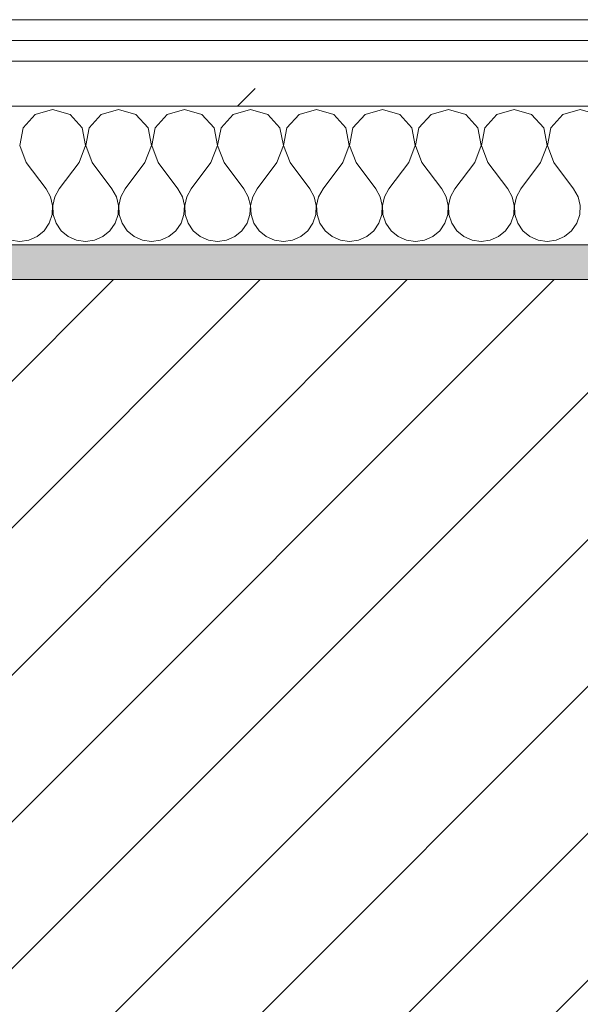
# Model space of a CAD drawing. Header units: millimetres. Extents: x -40968 to 11883, y -18816 to 4378.
# Tile 51 of 209: x -20705 to -20543, y -1413 to -1129. Entities that reach past the tile are written whole.
import ezdxf

# ---------------------------------------------------------------- set-up
doc = ezdxf.new("R2010")
doc.units = ezdxf.units.MM
doc.header["$MEASUREMENT"] = 0
doc.linetypes.add('Wipeout_Contour', pattern=[1000, 0, -1000])
doc.layers.add('12_FAÇ_Façana', color=7, linetype='Continuous')
doc.layers.add('Nuevo_08_E_Envans secs', color=7, linetype='Continuous')
for name, color, linetype, lineweight, true_color in [('12_FAÇ_Façana_Pluma_Nº__176', 7, 'Continuous', 15, 0x93a0c6), ('Nuevo_08_E_Envans secs_Pluma_Nº__102', 7, 'Continuous', 5, 0xcccccc), ('Nuevo_08_E_Envans secs_Pluma_Nº__171', 171, 'Continuous', 13, 0xaaaaff), ('Nuevo_08_E_Envans secs_Pluma_Nº__177', 7, 'Continuous', 15, 0xf7e046)]:
    doc.layers.add(name, color=color, linetype=linetype, lineweight=lineweight, true_color=true_color)
for name, color, linetype, lineweight in [('12_FAÇ_Façana_Pluma_Nº__2', 8, 'Continuous', 5), ('12_FAÇ_Façana_Pluma_Nº__7', 7, 'Continuous', 5), ('Nuevo_08_E_Envans secs_Pluma_Nº__1', 7, 'Continuous', 5)]:
    doc.layers.add(name, color=color, linetype=linetype, lineweight=lineweight)
pattern_1 = [(45, (0, 0), (-183.8478, 183.8478), [195, -65]), (45, (7e-14, 183.85), (-183.8478, 183.8478), [195, -65])]

# ---------------------------------------------------------------- blocks, each defined once
blk = doc.blocks.new('Muro_14_1', base_point=(-24166.43, -1193.98))
at = {"layer": '12_FAÇ_Façana_Pluma_Nº__176', "linetype": 'Continuous', "lineweight": 0, "true_color": 0x495063}
blk.add_hatch(color=251, dxfattribs=at).paths.add_polyline_path([(-21518.13, -1193.97), (-21518.13, -1203.98), (-20233.93, -1203.98), (-20233.93, -1193.98)])
at = {"layer": '12_FAÇ_Façana_Pluma_Nº__2', "linetype": 'Continuous', "lineweight": 5}
h = blk.add_hatch(dxfattribs=at)
h.set_pattern_fill('Ceramic_0001', color=8, style=0, pattern_type=2)
h.set_pattern_definition([(45, (0, 0), (-21.213203, 21.213203), [])])
h.paths.add_polyline_path([(-21518.13, -1418.98), (-20233.93, -1418.98), (-20233.93, -1203.98), (-21518.13, -1203.98)])
at = {"layer": '12_FAÇ_Façana_Pluma_Nº__7', "color": 7, "linetype": 'Continuous', "lineweight": 5}
blk.add_line((-20233.93, -1203.98), (-21518.13, -1203.98), dxfattribs=at)
at = {"layer": '12_FAÇ_Façana_Pluma_Nº__7', "color": 7, "linetype": 'Continuous', "lineweight": 5, "flags": 128}
blk.add_lwpolyline([(-20233.93, -1193.98), (-21518.13, -1193.98)], dxfattribs=at)
blk = doc.blocks.new('*X229')
at = {"layer": 'Nuevo_08_E_Envans secs_Pluma_Nº__102', "color": 254, "linetype": 'Continuous', "lineweight": 5, "true_color": 0xcccccc}
for p, q in [((-20700.25, -1156.35), (-20703.76, -1160.19)), ((-20695.24, -1154.93), (-20700.25, -1156.35)), ((-20690.23, -1156.35), (-20695.24, -1154.93)), ((-20686.72, -1160.19), (-20690.23, -1156.35)), ((-20681.2, -1156.35), (-20684.71, -1160.19)), ((-20676.19, -1154.93), (-20681.2, -1156.35)), ((-20671.18, -1156.35), (-20676.19, -1154.93)), ((-20667.67, -1160.19), (-20671.18, -1156.35)), ((-20662.15, -1156.35), (-20665.66, -1160.19)), ((-20657.14, -1154.93), (-20662.15, -1156.35)), ((-20652.14, -1156.35), (-20657.14, -1154.93)), ((-20648.62, -1160.19), (-20652.14, -1156.35)), ((-20643.1, -1156.35), (-20646.61, -1160.19)), ((-20638.1, -1154.93), (-20643.1, -1156.35)), ((-20633.09, -1156.35), (-20638.1, -1154.93)), ((-20629.58, -1160.19), (-20633.09, -1156.35)), ((-20624.05, -1156.35), (-20627.57, -1160.19)), ((-20619.05, -1154.93), (-20624.05, -1156.35)), ((-20614.04, -1156.35), (-20619.05, -1154.93)), ((-20610.53, -1160.19), (-20614.04, -1156.35)), ((-20605.01, -1156.35), (-20608.52, -1160.19)), ((-20600, -1154.93), (-20605.01, -1156.35)), ((-20594.99, -1156.35), (-20600, -1154.93)), ((-20591.48, -1160.19), (-20594.99, -1156.35)), ((-20585.96, -1156.35), (-20589.47, -1160.19)), ((-20580.95, -1154.93), (-20585.96, -1156.35)), ((-20575.95, -1156.35), (-20580.95, -1154.93)), ((-20572.43, -1160.19), (-20575.95, -1156.35)), ((-20566.91, -1156.35), (-20570.42, -1160.19)), ((-20561.9, -1154.93), (-20566.91, -1156.35)), ((-20556.9, -1156.35), (-20561.9, -1154.93)), ((-20553.39, -1160.19), (-20556.9, -1156.35)), ((-20547.86, -1156.35), (-20551.38, -1160.19)), ((-20542.86, -1154.93), (-20547.86, -1156.35)), ((-20537.85, -1156.35), (-20542.86, -1154.93)), ((-20703.76, -1160.19), (-20704.72, -1165.31)), ((-20685.75, -1165.31), (-20686.72, -1160.19)), ((-20684.71, -1160.19), (-20685.68, -1165.31)), ((-20666.71, -1165.31), (-20667.67, -1160.19)), ((-20665.66, -1160.19), (-20666.63, -1165.31)), ((-20647.66, -1165.31), (-20648.62, -1160.19)), ((-20646.61, -1160.19), (-20647.58, -1165.31)), ((-20628.61, -1165.31), (-20629.58, -1160.19)), ((-20627.57, -1160.19), (-20628.53, -1165.31)), ((-20609.56, -1165.31), (-20610.53, -1160.19)), ((-20608.52, -1160.19), (-20609.49, -1165.31)), ((-20590.51, -1165.31), (-20591.48, -1160.19)), ((-20589.47, -1160.19), (-20590.44, -1165.31)), ((-20571.47, -1165.31), (-20572.43, -1160.19)), ((-20570.42, -1160.19), (-20571.39, -1165.31)), ((-20552.42, -1165.31), (-20553.39, -1160.19)), ((-20551.38, -1160.19), (-20552.34, -1165.31)), ((-20704.72, -1165.31), (-20702.86, -1170.17)), ((-20687.62, -1170.17), (-20685.75, -1165.31)), ((-20685.68, -1165.31), (-20683.81, -1170.17)), ((-20668.57, -1170.17), (-20666.71, -1165.31)), ((-20666.63, -1165.31), (-20664.76, -1170.17)), ((-20649.52, -1170.17), (-20647.66, -1165.31)), ((-20647.58, -1165.31), (-20645.71, -1170.17)), ((-20630.48, -1170.17), (-20628.61, -1165.31)), ((-20628.53, -1165.31), (-20626.67, -1170.17)), ((-20611.43, -1170.17), (-20609.56, -1165.31)), ((-20609.49, -1165.31), (-20607.62, -1170.17)), ((-20592.38, -1170.17), (-20590.51, -1165.31)), ((-20590.44, -1165.31), (-20588.57, -1170.17)), ((-20573.33, -1170.17), (-20571.47, -1165.31)), ((-20571.39, -1165.31), (-20569.52, -1170.17)), ((-20554.29, -1170.17), (-20552.42, -1165.31)), ((-20552.34, -1165.31), (-20550.48, -1170.17)), ((-20702.86, -1170.17), (-20697.14, -1177.79)), ((-20687.62, -1170.17), (-20693.33, -1177.79)), ((-20683.81, -1170.17), (-20678.1, -1177.79)), ((-20668.57, -1170.17), (-20674.29, -1177.79)), ((-20664.76, -1170.17), (-20659.05, -1177.79)), ((-20649.52, -1170.17), (-20655.24, -1177.79)), ((-20645.71, -1170.17), (-20640, -1177.79)), ((-20630.48, -1170.17), (-20636.19, -1177.79)), ((-20626.67, -1170.17), (-20620.95, -1177.79)), ((-20611.43, -1170.17), (-20617.14, -1177.79)), ((-20607.62, -1170.17), (-20601.9, -1177.79)), ((-20592.38, -1170.17), (-20598.1, -1177.79)), ((-20588.57, -1170.17), (-20582.86, -1177.79)), ((-20573.33, -1170.17), (-20579.05, -1177.79)), ((-20569.52, -1170.17), (-20563.81, -1177.79)), ((-20554.29, -1170.17), (-20560, -1177.79)), ((-20550.48, -1170.17), (-20544.76, -1177.79)), ((-20695.87, -1180.08), (-20697.14, -1177.79)), ((-20693.33, -1177.79), (-20694.6, -1180.08)), ((-20676.82, -1180.08), (-20678.1, -1177.79)), ((-20674.29, -1177.79), (-20675.56, -1180.08)), ((-20657.78, -1180.08), (-20659.05, -1177.79)), ((-20655.24, -1177.79), (-20656.51, -1180.08)), ((-20638.73, -1180.08), (-20640, -1177.79)), ((-20636.19, -1177.79), (-20637.46, -1180.08)), ((-20619.68, -1180.08), (-20620.95, -1177.79)), ((-20617.14, -1177.79), (-20618.41, -1180.08)), ((-20600.63, -1180.08), (-20601.9, -1177.79)), ((-20598.1, -1177.79), (-20599.37, -1180.08)), ((-20581.59, -1180.08), (-20582.86, -1177.79)), ((-20579.05, -1177.79), (-20580.32, -1180.08)), ((-20562.54, -1180.08), (-20563.81, -1177.79)), ((-20560, -1177.79), (-20561.27, -1180.08)), ((-20543.49, -1180.08), (-20544.76, -1177.79)), ((-20695.28, -1182.64), (-20695.87, -1180.08)), ((-20695.4, -1185.27), (-20695.28, -1182.64)), ((-20694.6, -1180.08), (-20695.2, -1182.64)), ((-20695.2, -1182.64), (-20695.07, -1185.27)), ((-20676.23, -1182.64), (-20676.82, -1180.08)), ((-20676.36, -1185.27), (-20676.23, -1182.64)), ((-20675.56, -1180.08), (-20676.15, -1182.64)), ((-20676.15, -1182.64), (-20676.02, -1185.27)), ((-20657.18, -1182.64), (-20657.78, -1180.08)), ((-20657.31, -1185.27), (-20657.18, -1182.64)), ((-20656.51, -1180.08), (-20657.1, -1182.64)), ((-20657.1, -1182.64), (-20656.98, -1185.27)), ((-20638.13, -1182.64), (-20638.73, -1180.08)), ((-20638.26, -1185.27), (-20638.13, -1182.64)), ((-20637.46, -1180.08), (-20638.06, -1182.64)), ((-20638.06, -1182.64), (-20637.93, -1185.27)), ((-20619.09, -1182.64), (-20619.68, -1180.08)), ((-20619.21, -1185.27), (-20619.09, -1182.64)), ((-20618.41, -1180.08), (-20619.01, -1182.64)), ((-20619.01, -1182.64), (-20618.88, -1185.27)), ((-20600.04, -1182.64), (-20600.63, -1180.08)), ((-20600.17, -1185.27), (-20600.04, -1182.64)), ((-20599.37, -1180.08), (-20599.96, -1182.64)), ((-20599.96, -1182.64), (-20599.83, -1185.27)), ((-20580.99, -1182.64), (-20581.59, -1180.08)), ((-20581.12, -1185.27), (-20580.99, -1182.64)), ((-20580.32, -1180.08), (-20580.91, -1182.64)), ((-20580.91, -1182.64), (-20580.79, -1185.27)), ((-20561.94, -1182.64), (-20562.54, -1180.08)), ((-20562.07, -1185.27), (-20561.94, -1182.64)), ((-20561.27, -1180.08), (-20561.87, -1182.64)), ((-20561.87, -1182.64), (-20561.74, -1185.27)), ((-20542.9, -1182.64), (-20543.49, -1180.08)), ((-20543.02, -1185.27), (-20542.9, -1182.64)), ((-20696.24, -1187.76), (-20695.4, -1185.27)), ((-20695.07, -1185.27), (-20694.23, -1187.76)), ((-20677.2, -1187.76), (-20676.36, -1185.27)), ((-20676.02, -1185.27), (-20675.19, -1187.76)), ((-20658.15, -1187.76), (-20657.31, -1185.27)), ((-20656.98, -1185.27), (-20656.14, -1187.76)), ((-20639.1, -1187.76), (-20638.26, -1185.27)), ((-20637.93, -1185.27), (-20637.09, -1187.76)), ((-20620.05, -1187.76), (-20619.21, -1185.27)), ((-20618.88, -1185.27), (-20618.04, -1187.76)), ((-20601.01, -1187.76), (-20600.17, -1185.27)), ((-20599.83, -1185.27), (-20598.99, -1187.76)), ((-20581.96, -1187.76), (-20581.12, -1185.27)), ((-20580.79, -1185.27), (-20579.95, -1187.76)), ((-20562.91, -1187.76), (-20562.07, -1185.27)), ((-20561.74, -1185.27), (-20560.9, -1187.76)), ((-20543.86, -1187.76), (-20543.02, -1185.27)), ((-20697.73, -1189.92), (-20696.24, -1187.76)), ((-20694.23, -1187.76), (-20692.74, -1189.92)), ((-20678.68, -1189.92), (-20677.2, -1187.76)), ((-20675.19, -1187.76), (-20673.7, -1189.92)), ((-20659.64, -1189.92), (-20658.15, -1187.76)), ((-20656.14, -1187.76), (-20654.65, -1189.92)), ((-20640.59, -1189.92), (-20639.1, -1187.76)), ((-20637.09, -1187.76), (-20635.6, -1189.92)), ((-20621.54, -1189.92), (-20620.05, -1187.76)), ((-20618.04, -1187.76), (-20616.55, -1189.92)), ((-20602.49, -1189.92), (-20601.01, -1187.76)), ((-20598.99, -1187.76), (-20597.51, -1189.92)), ((-20583.45, -1189.92), (-20581.96, -1187.76)), ((-20579.95, -1187.76), (-20578.46, -1189.92)), ((-20564.4, -1189.92), (-20562.91, -1187.76)), ((-20560.9, -1187.76), (-20559.41, -1189.92)), ((-20545.35, -1189.92), (-20543.86, -1187.76)), ((-20699.75, -1191.6), (-20697.73, -1189.92)), ((-20692.74, -1189.92), (-20690.72, -1191.6)), ((-20680.71, -1191.6), (-20678.68, -1189.92)), ((-20673.7, -1189.92), (-20671.67, -1191.6)), ((-20661.66, -1191.6), (-20659.64, -1189.92)), ((-20654.65, -1189.92), (-20652.63, -1191.6)), ((-20642.61, -1191.6), (-20640.59, -1189.92)), ((-20635.6, -1189.92), (-20633.58, -1191.6)), ((-20623.56, -1191.6), (-20621.54, -1189.92)), ((-20616.55, -1189.92), (-20614.53, -1191.6)), ((-20604.52, -1191.6), (-20602.49, -1189.92)), ((-20597.51, -1189.92), (-20595.48, -1191.6)), ((-20585.47, -1191.6), (-20583.45, -1189.92)), ((-20578.46, -1189.92), (-20576.44, -1191.6)), ((-20566.42, -1191.6), (-20564.4, -1189.92)), ((-20559.41, -1189.92), (-20557.39, -1191.6)), ((-20547.37, -1191.6), (-20545.35, -1189.92)), ((-20707.36, -1192.66), (-20704.76, -1193.02)), ((-20704.76, -1193.02), (-20702.16, -1192.66)), ((-20702.16, -1192.66), (-20699.75, -1191.6)), ((-20690.72, -1191.6), (-20688.32, -1192.66)), ((-20688.32, -1192.66), (-20685.71, -1193.02)), ((-20685.71, -1193.02), (-20683.11, -1192.66)), ((-20683.11, -1192.66), (-20680.71, -1191.6)), ((-20671.67, -1191.6), (-20669.27, -1192.66)), ((-20669.27, -1192.66), (-20666.67, -1193.02)), ((-20666.67, -1193.02), (-20664.06, -1192.66)), ((-20664.06, -1192.66), (-20661.66, -1191.6)), ((-20652.63, -1191.6), (-20650.22, -1192.66)), ((-20650.22, -1192.66), (-20647.62, -1193.02)), ((-20647.62, -1193.02), (-20645.02, -1192.66)), ((-20645.02, -1192.66), (-20642.61, -1191.6)), ((-20633.58, -1191.6), (-20631.17, -1192.66)), ((-20631.17, -1192.66), (-20628.57, -1193.02)), ((-20628.57, -1193.02), (-20625.97, -1192.66)), ((-20625.97, -1192.66), (-20623.56, -1191.6)), ((-20614.53, -1191.6), (-20612.13, -1192.66)), ((-20612.13, -1192.66), (-20609.52, -1193.02)), ((-20609.52, -1193.02), (-20606.92, -1192.66)), ((-20606.92, -1192.66), (-20604.52, -1191.6)), ((-20595.48, -1191.6), (-20593.08, -1192.66)), ((-20593.08, -1192.66), (-20590.48, -1193.02)), ((-20590.48, -1193.02), (-20587.87, -1192.66)), ((-20587.87, -1192.66), (-20585.47, -1191.6)), ((-20576.44, -1191.6), (-20574.03, -1192.66)), ((-20574.03, -1192.66), (-20571.43, -1193.02)), ((-20571.43, -1193.02), (-20568.83, -1192.66)), ((-20568.83, -1192.66), (-20566.42, -1191.6)), ((-20557.39, -1191.6), (-20554.98, -1192.66)), ((-20554.98, -1192.66), (-20552.38, -1193.02)), ((-20552.38, -1193.02), (-20549.78, -1192.66)), ((-20549.78, -1192.66), (-20547.37, -1191.6))]:
    blk.add_line(p, q, dxfattribs=at)
blk = doc.blocks.new('Muro_90_1', base_point=(-20233.93, -1193.98))
at = {"layer": 'Nuevo_08_E_Envans secs_Pluma_Nº__1', "color": 7, "linetype": 'Continuous', "lineweight": 5, "flags": 128}
blk.add_lwpolyline([(-21518.13, -1193.98), (-20233.93, -1193.98)], dxfattribs=at)
at = {"color": 254, "linetype": 'Wipeout_Contour', "lineweight": 0, "ltscale": 86513.737601}
blk.add_wipeout([(-20233.93, -1128.98), (-22963.42, -1128.98), (-22963.42, -1134.98), (-20233.93, -1134.98)], dxfattribs=at).dxf.layer = 'Nuevo_08_E_Envans secs'
at = {"color": 254, "linetype": 'Wipeout_Contour', "lineweight": 0, "ltscale": 86517.020667}
blk.add_wipeout([(-20233.93, -1140.98), (-22963.42, -1140.98), (-22963.42, -1153.98), (-20233.93, -1153.98)], dxfattribs=at).dxf.layer = 'Nuevo_08_E_Envans secs'
at = {"layer": 'Nuevo_08_E_Envans secs_Pluma_Nº__171', "linetype": 'Continuous', "lineweight": 13, "true_color": 0xaaaaff}
h = blk.add_hatch(dxfattribs=at)
h.set_pattern_fill('Panellat_HPL_0001', color=161, style=0, pattern_type=2)
h.set_pattern_definition(pattern_1)
h.paths.add_polyline_path([(-20233.93, -1128.98), (-22963.42, -1128.98), (-22963.42, -1134.98), (-20233.93, -1134.98)])
at = {"layer": 'Nuevo_08_E_Envans secs_Pluma_Nº__177', "linetype": 'Continuous', "lineweight": 15, "true_color": 0xf7e046}
h = blk.add_hatch(dxfattribs=at)
h.set_pattern_fill('Panellat_HPL_0001', color=53, style=0, pattern_type=2)
h.set_pattern_definition(pattern_1)
h.paths.add_polyline_path([(-20233.93, -1140.98), (-22963.42, -1140.98), (-22963.42, -1153.98), (-20233.93, -1153.98)])
at = {"layer": 'Nuevo_08_E_Envans secs_Pluma_Nº__1', "color": 7, "linetype": 'Continuous', "lineweight": 5}
for p, q in [((-20233.93, -1134.98), (-22963.42, -1134.98)), ((-20233.93, -1140.98), (-22963.42, -1140.98)), ((-20233.93, -1153.98), (-22963.42, -1153.98))]:
    blk.add_line(p, q, dxfattribs=at)
at = {"layer": 'Nuevo_08_E_Envans secs_Pluma_Nº__1', "color": 7, "linetype": 'Continuous', "lineweight": 5, "flags": 128}
blk.add_lwpolyline([(-20233.93, -1128.98), (-22963.42, -1128.98)], dxfattribs=at)
at = {"layer": 'Nuevo_08_E_Envans secs', "color": 7, "lineweight": 20}
blk.add_blockref('*X229', (0, 0), dxfattribs=at)
blk = doc.blocks.new('*X479')
at = {"layer": 'Nuevo_08_E_Envans secs_Pluma_Nº__102', "color": 254, "linetype": 'Continuous', "lineweight": 5, "true_color": 0xcccccc}
for p, q in [((-20700.25, -1156.35), (-20703.76, -1160.19)), ((-20695.24, -1154.93), (-20700.25, -1156.35)), ((-20690.23, -1156.35), (-20695.24, -1154.93)), ((-20686.72, -1160.19), (-20690.23, -1156.35)), ((-20681.2, -1156.35), (-20684.71, -1160.19)), ((-20676.19, -1154.93), (-20681.2, -1156.35)), ((-20671.18, -1156.35), (-20676.19, -1154.93)), ((-20667.67, -1160.19), (-20671.18, -1156.35)), ((-20662.15, -1156.35), (-20665.66, -1160.19)), ((-20657.14, -1154.93), (-20662.15, -1156.35)), ((-20652.14, -1156.35), (-20657.14, -1154.93)), ((-20648.62, -1160.19), (-20652.14, -1156.35)), ((-20643.1, -1156.35), (-20646.61, -1160.19)), ((-20638.1, -1154.93), (-20643.1, -1156.35)), ((-20633.09, -1156.35), (-20638.1, -1154.93)), ((-20629.58, -1160.19), (-20633.09, -1156.35)), ((-20624.05, -1156.35), (-20627.57, -1160.19)), ((-20619.05, -1154.93), (-20624.05, -1156.35)), ((-20614.04, -1156.35), (-20619.05, -1154.93)), ((-20610.53, -1160.19), (-20614.04, -1156.35)), ((-20605.01, -1156.35), (-20608.52, -1160.19)), ((-20600, -1154.93), (-20605.01, -1156.35)), ((-20594.99, -1156.35), (-20600, -1154.93)), ((-20591.48, -1160.19), (-20594.99, -1156.35)), ((-20585.96, -1156.35), (-20589.47, -1160.19)), ((-20580.95, -1154.93), (-20585.96, -1156.35)), ((-20575.95, -1156.35), (-20580.95, -1154.93)), ((-20572.43, -1160.19), (-20575.95, -1156.35)), ((-20566.91, -1156.35), (-20570.42, -1160.19)), ((-20561.9, -1154.93), (-20566.91, -1156.35)), ((-20556.9, -1156.35), (-20561.9, -1154.93)), ((-20553.39, -1160.19), (-20556.9, -1156.35)), ((-20547.86, -1156.35), (-20551.38, -1160.19)), ((-20542.86, -1154.93), (-20547.86, -1156.35)), ((-20537.85, -1156.35), (-20542.86, -1154.93)), ((-20703.76, -1160.19), (-20704.72, -1165.31)), ((-20685.75, -1165.31), (-20686.72, -1160.19)), ((-20684.71, -1160.19), (-20685.68, -1165.31)), ((-20666.71, -1165.31), (-20667.67, -1160.19)), ((-20665.66, -1160.19), (-20666.63, -1165.31)), ((-20647.66, -1165.31), (-20648.62, -1160.19)), ((-20646.61, -1160.19), (-20647.58, -1165.31)), ((-20628.61, -1165.31), (-20629.58, -1160.19)), ((-20627.57, -1160.19), (-20628.53, -1165.31)), ((-20609.56, -1165.31), (-20610.53, -1160.19)), ((-20608.52, -1160.19), (-20609.49, -1165.31)), ((-20590.51, -1165.31), (-20591.48, -1160.19)), ((-20589.47, -1160.19), (-20590.44, -1165.31)), ((-20571.47, -1165.31), (-20572.43, -1160.19)), ((-20570.42, -1160.19), (-20571.39, -1165.31)), ((-20552.42, -1165.31), (-20553.39, -1160.19)), ((-20551.38, -1160.19), (-20552.34, -1165.31)), ((-20704.72, -1165.31), (-20702.86, -1170.17)), ((-20687.62, -1170.17), (-20685.75, -1165.31)), ((-20685.68, -1165.31), (-20683.81, -1170.17)), ((-20668.57, -1170.17), (-20666.71, -1165.31)), ((-20666.63, -1165.31), (-20664.76, -1170.17)), ((-20649.52, -1170.17), (-20647.66, -1165.31)), ((-20647.58, -1165.31), (-20645.71, -1170.17)), ((-20630.48, -1170.17), (-20628.61, -1165.31)), ((-20628.53, -1165.31), (-20626.67, -1170.17)), ((-20611.43, -1170.17), (-20609.56, -1165.31)), ((-20609.49, -1165.31), (-20607.62, -1170.17)), ((-20592.38, -1170.17), (-20590.51, -1165.31)), ((-20590.44, -1165.31), (-20588.57, -1170.17)), ((-20573.33, -1170.17), (-20571.47, -1165.31)), ((-20571.39, -1165.31), (-20569.52, -1170.17)), ((-20554.29, -1170.17), (-20552.42, -1165.31)), ((-20552.34, -1165.31), (-20550.48, -1170.17)), ((-20702.86, -1170.17), (-20697.14, -1177.79)), ((-20687.62, -1170.17), (-20693.33, -1177.79)), ((-20683.81, -1170.17), (-20678.1, -1177.79)), ((-20668.57, -1170.17), (-20674.29, -1177.79)), ((-20664.76, -1170.17), (-20659.05, -1177.79)), ((-20649.52, -1170.17), (-20655.24, -1177.79)), ((-20645.71, -1170.17), (-20640, -1177.79)), ((-20630.48, -1170.17), (-20636.19, -1177.79)), ((-20626.67, -1170.17), (-20620.95, -1177.79)), ((-20611.43, -1170.17), (-20617.14, -1177.79)), ((-20607.62, -1170.17), (-20601.9, -1177.79)), ((-20592.38, -1170.17), (-20598.1, -1177.79)), ((-20588.57, -1170.17), (-20582.86, -1177.79)), ((-20573.33, -1170.17), (-20579.05, -1177.79)), ((-20569.52, -1170.17), (-20563.81, -1177.79)), ((-20554.29, -1170.17), (-20560, -1177.79)), ((-20550.48, -1170.17), (-20544.76, -1177.79)), ((-20695.87, -1180.08), (-20697.14, -1177.79)), ((-20693.33, -1177.79), (-20694.6, -1180.08)), ((-20676.82, -1180.08), (-20678.1, -1177.79)), ((-20674.29, -1177.79), (-20675.56, -1180.08)), ((-20657.78, -1180.08), (-20659.05, -1177.79)), ((-20655.24, -1177.79), (-20656.51, -1180.08)), ((-20638.73, -1180.08), (-20640, -1177.79)), ((-20636.19, -1177.79), (-20637.46, -1180.08)), ((-20619.68, -1180.08), (-20620.95, -1177.79)), ((-20617.14, -1177.79), (-20618.41, -1180.08)), ((-20600.63, -1180.08), (-20601.9, -1177.79)), ((-20598.1, -1177.79), (-20599.37, -1180.08)), ((-20581.59, -1180.08), (-20582.86, -1177.79)), ((-20579.05, -1177.79), (-20580.32, -1180.08)), ((-20562.54, -1180.08), (-20563.81, -1177.79)), ((-20560, -1177.79), (-20561.27, -1180.08)), ((-20543.49, -1180.08), (-20544.76, -1177.79)), ((-20695.28, -1182.64), (-20695.87, -1180.08)), ((-20695.4, -1185.27), (-20695.28, -1182.64)), ((-20694.6, -1180.08), (-20695.2, -1182.64)), ((-20695.2, -1182.64), (-20695.07, -1185.27)), ((-20676.23, -1182.64), (-20676.82, -1180.08)), ((-20676.36, -1185.27), (-20676.23, -1182.64)), ((-20675.56, -1180.08), (-20676.15, -1182.64)), ((-20676.15, -1182.64), (-20676.02, -1185.27)), ((-20657.18, -1182.64), (-20657.78, -1180.08)), ((-20657.31, -1185.27), (-20657.18, -1182.64)), ((-20656.51, -1180.08), (-20657.1, -1182.64)), ((-20657.1, -1182.64), (-20656.98, -1185.27)), ((-20638.13, -1182.64), (-20638.73, -1180.08)), ((-20638.26, -1185.27), (-20638.13, -1182.64)), ((-20637.46, -1180.08), (-20638.06, -1182.64)), ((-20638.06, -1182.64), (-20637.93, -1185.27)), ((-20619.09, -1182.64), (-20619.68, -1180.08)), ((-20619.21, -1185.27), (-20619.09, -1182.64)), ((-20618.41, -1180.08), (-20619.01, -1182.64)), ((-20619.01, -1182.64), (-20618.88, -1185.27)), ((-20600.04, -1182.64), (-20600.63, -1180.08)), ((-20600.17, -1185.27), (-20600.04, -1182.64)), ((-20599.37, -1180.08), (-20599.96, -1182.64)), ((-20599.96, -1182.64), (-20599.83, -1185.27)), ((-20580.99, -1182.64), (-20581.59, -1180.08)), ((-20581.12, -1185.27), (-20580.99, -1182.64)), ((-20580.32, -1180.08), (-20580.91, -1182.64)), ((-20580.91, -1182.64), (-20580.79, -1185.27)), ((-20561.94, -1182.64), (-20562.54, -1180.08)), ((-20562.07, -1185.27), (-20561.94, -1182.64)), ((-20561.27, -1180.08), (-20561.87, -1182.64)), ((-20561.87, -1182.64), (-20561.74, -1185.27)), ((-20542.9, -1182.64), (-20543.49, -1180.08)), ((-20543.02, -1185.27), (-20542.9, -1182.64)), ((-20696.24, -1187.76), (-20695.4, -1185.27)), ((-20695.07, -1185.27), (-20694.23, -1187.76)), ((-20677.2, -1187.76), (-20676.36, -1185.27)), ((-20676.02, -1185.27), (-20675.19, -1187.76)), ((-20658.15, -1187.76), (-20657.31, -1185.27)), ((-20656.98, -1185.27), (-20656.14, -1187.76)), ((-20639.1, -1187.76), (-20638.26, -1185.27)), ((-20637.93, -1185.27), (-20637.09, -1187.76)), ((-20620.05, -1187.76), (-20619.21, -1185.27)), ((-20618.88, -1185.27), (-20618.04, -1187.76)), ((-20601.01, -1187.76), (-20600.17, -1185.27)), ((-20599.83, -1185.27), (-20598.99, -1187.76)), ((-20581.96, -1187.76), (-20581.12, -1185.27)), ((-20580.79, -1185.27), (-20579.95, -1187.76)), ((-20562.91, -1187.76), (-20562.07, -1185.27)), ((-20561.74, -1185.27), (-20560.9, -1187.76)), ((-20543.86, -1187.76), (-20543.02, -1185.27)), ((-20697.73, -1189.92), (-20696.24, -1187.76)), ((-20694.23, -1187.76), (-20692.74, -1189.92)), ((-20678.68, -1189.92), (-20677.2, -1187.76)), ((-20675.19, -1187.76), (-20673.7, -1189.92)), ((-20659.64, -1189.92), (-20658.15, -1187.76)), ((-20656.14, -1187.76), (-20654.65, -1189.92)), ((-20640.59, -1189.92), (-20639.1, -1187.76)), ((-20637.09, -1187.76), (-20635.6, -1189.92)), ((-20621.54, -1189.92), (-20620.05, -1187.76)), ((-20618.04, -1187.76), (-20616.55, -1189.92)), ((-20602.49, -1189.92), (-20601.01, -1187.76)), ((-20598.99, -1187.76), (-20597.51, -1189.92)), ((-20583.45, -1189.92), (-20581.96, -1187.76)), ((-20579.95, -1187.76), (-20578.46, -1189.92)), ((-20564.4, -1189.92), (-20562.91, -1187.76)), ((-20560.9, -1187.76), (-20559.41, -1189.92)), ((-20545.35, -1189.92), (-20543.86, -1187.76)), ((-20699.75, -1191.6), (-20697.73, -1189.92)), ((-20692.74, -1189.92), (-20690.72, -1191.6)), ((-20680.71, -1191.6), (-20678.68, -1189.92)), ((-20673.7, -1189.92), (-20671.67, -1191.6)), ((-20661.66, -1191.6), (-20659.64, -1189.92)), ((-20654.65, -1189.92), (-20652.63, -1191.6)), ((-20642.61, -1191.6), (-20640.59, -1189.92)), ((-20635.6, -1189.92), (-20633.58, -1191.6)), ((-20623.56, -1191.6), (-20621.54, -1189.92)), ((-20616.55, -1189.92), (-20614.53, -1191.6)), ((-20604.52, -1191.6), (-20602.49, -1189.92)), ((-20597.51, -1189.92), (-20595.48, -1191.6)), ((-20585.47, -1191.6), (-20583.45, -1189.92)), ((-20578.46, -1189.92), (-20576.44, -1191.6)), ((-20566.42, -1191.6), (-20564.4, -1189.92)), ((-20559.41, -1189.92), (-20557.39, -1191.6)), ((-20547.37, -1191.6), (-20545.35, -1189.92)), ((-20704.76, -1193.02), (-20702.16, -1192.66)), ((-20702.16, -1192.66), (-20699.75, -1191.6)), ((-20690.72, -1191.6), (-20688.32, -1192.66)), ((-20688.32, -1192.66), (-20685.71, -1193.02)), ((-20685.71, -1193.02), (-20683.11, -1192.66)), ((-20683.11, -1192.66), (-20680.71, -1191.6)), ((-20671.67, -1191.6), (-20669.27, -1192.66)), ((-20669.27, -1192.66), (-20666.67, -1193.02)), ((-20666.67, -1193.02), (-20664.06, -1192.66)), ((-20664.06, -1192.66), (-20661.66, -1191.6)), ((-20652.63, -1191.6), (-20650.22, -1192.66)), ((-20650.22, -1192.66), (-20647.62, -1193.02)), ((-20647.62, -1193.02), (-20645.02, -1192.66)), ((-20645.02, -1192.66), (-20642.61, -1191.6)), ((-20633.58, -1191.6), (-20631.17, -1192.66)), ((-20631.17, -1192.66), (-20628.57, -1193.02)), ((-20628.57, -1193.02), (-20625.97, -1192.66)), ((-20625.97, -1192.66), (-20623.56, -1191.6)), ((-20614.53, -1191.6), (-20612.13, -1192.66)), ((-20612.13, -1192.66), (-20609.52, -1193.02)), ((-20609.52, -1193.02), (-20606.92, -1192.66)), ((-20606.92, -1192.66), (-20604.52, -1191.6)), ((-20595.48, -1191.6), (-20593.08, -1192.66)), ((-20593.08, -1192.66), (-20590.48, -1193.02)), ((-20590.48, -1193.02), (-20587.87, -1192.66)), ((-20587.87, -1192.66), (-20585.47, -1191.6)), ((-20576.44, -1191.6), (-20574.03, -1192.66)), ((-20574.03, -1192.66), (-20571.43, -1193.02)), ((-20571.43, -1193.02), (-20568.83, -1192.66)), ((-20568.83, -1192.66), (-20566.42, -1191.6)), ((-20557.39, -1191.6), (-20554.98, -1192.66)), ((-20554.98, -1192.66), (-20552.38, -1193.02)), ((-20552.38, -1193.02), (-20549.78, -1192.66)), ((-20549.78, -1192.66), (-20547.37, -1191.6))]:
    blk.add_line(p, q, dxfattribs=at)
blk = doc.blocks.new('Muro_148_1', base_point=(-24166.43, -1128.98))
at = {"layer": 'Nuevo_08_E_Envans secs_Pluma_Nº__1', "color": 7, "linetype": 'Continuous', "lineweight": 5, "flags": 128}
blk.add_lwpolyline([(-21518.13, -1193.98), (-20233.93, -1193.98)], dxfattribs=at)
at = {"color": 254, "linetype": 'Wipeout_Contour', "lineweight": 0, "ltscale": 86513.737601}
blk.add_wipeout([(-22963.42, -1134.98), (-20233.93, -1134.98), (-20233.93, -1128.98), (-22963.42, -1128.98)], dxfattribs=at).dxf.layer = 'Nuevo_08_E_Envans secs'
at = {"color": 254, "linetype": 'Wipeout_Contour', "lineweight": 0, "ltscale": 86540.990748}
blk.add_wipeout([(-22975.42, -1153.98), (-20233.93, -1153.98), (-20233.93, -1140.98), (-22975.42, -1140.98)], dxfattribs=at).dxf.layer = 'Nuevo_08_E_Envans secs'
at = {"layer": 'Nuevo_08_E_Envans secs_Pluma_Nº__171', "linetype": 'Continuous', "lineweight": 13, "true_color": 0xaaaaff}
h = blk.add_hatch(dxfattribs=at)
h.set_pattern_fill('Panellat_HPL_0001', color=161, style=0, pattern_type=2)
h.set_pattern_definition(pattern_1)
h.paths.add_polyline_path([(-22963.42, -1134.98), (-20233.93, -1134.98), (-20233.93, -1128.98), (-22963.42, -1128.98)])
at = {"layer": 'Nuevo_08_E_Envans secs_Pluma_Nº__177', "linetype": 'Continuous', "lineweight": 15, "true_color": 0xf7e046}
h = blk.add_hatch(dxfattribs=at)
h.set_pattern_fill('Panellat_HPL_0001', color=53, style=0, pattern_type=2)
h.set_pattern_definition(pattern_1)
h.paths.add_polyline_path([(-22975.42, -1153.98), (-20233.93, -1153.98), (-20233.93, -1140.98), (-22975.42, -1140.98)])
at = {"layer": 'Nuevo_08_E_Envans secs_Pluma_Nº__1', "color": 7, "linetype": 'Continuous', "lineweight": 5}
for p, q in [((-20233.93, -1134.98), (-22969.42, -1134.98)), ((-20233.93, -1140.98), (-22975.42, -1140.98)), ((-20233.93, -1153.98), (-22988.42, -1153.98))]:
    blk.add_line(p, q, dxfattribs=at)
at = {"layer": 'Nuevo_08_E_Envans secs_Pluma_Nº__1', "color": 7, "linetype": 'Continuous', "lineweight": 5, "flags": 128}
blk.add_lwpolyline([(-20233.93, -1128.98), (-22963.42, -1128.98)], dxfattribs=at)
at = {"layer": 'Nuevo_08_E_Envans secs', "color": 7, "lineweight": 20}
blk.add_blockref('*X479', (0, 0), dxfattribs=at)

msp = doc.modelspace()

# ---------------------------------------------------------------- block references
at = {"layer": '12_FAÇ_Façana', "color": 7, "lineweight": 20}
msp.add_blockref('Muro_14_1', (-24166.43, -1193.98), dxfattribs=at)

# ---------------------------------------------------------------- next in the draw order: block references
at = {"layer": 'Nuevo_08_E_Envans secs', "color": 7, "lineweight": 20}
msp.add_blockref('Muro_90_1', (-20233.93, -1193.98), dxfattribs=at)

# ---------------------------------------------------------------- next in the draw order: block references
msp.add_blockref('Muro_148_1', (-24166.43, -1128.98), dxfattribs=at)

doc.saveas('drawing.dxf')
